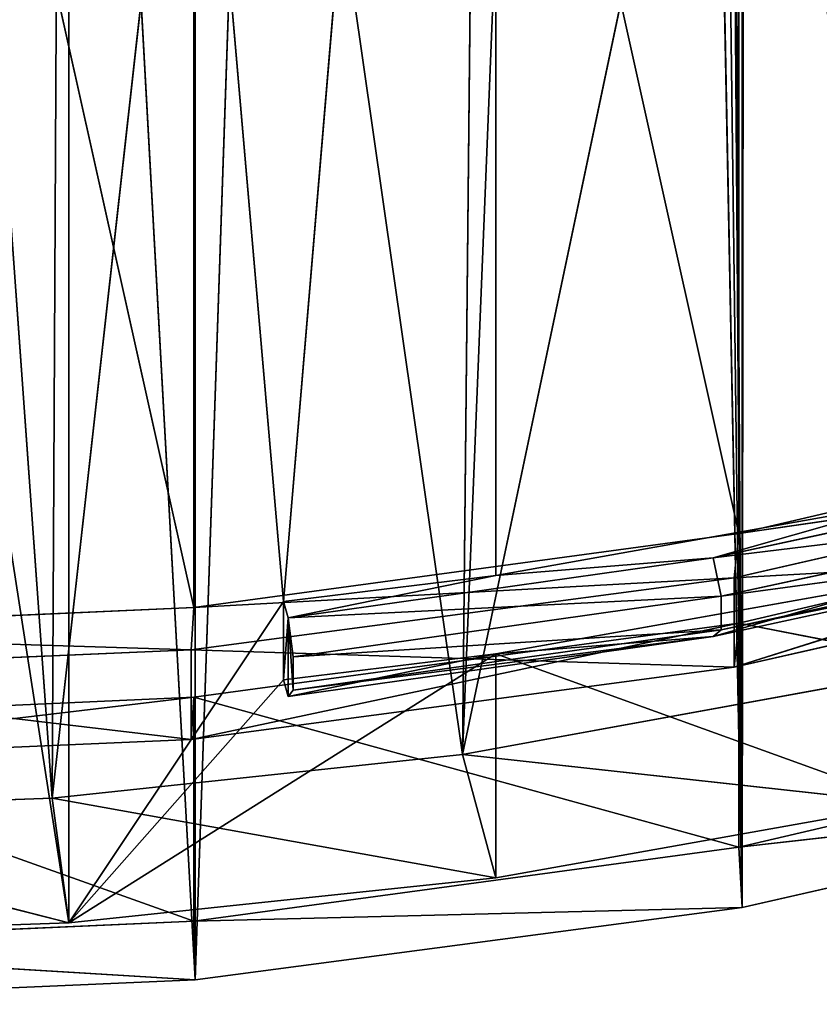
# Model space of a CAD drawing. Extents: x 0 to 71, y 0 to 117.
# Tile 19 of 256: x 38.29 to 44.02, y 0 to 7.06. Entities that reach past the tile are written whole.
import ezdxf

# ---------------------------------------------------------------- set-up
doc = ezdxf.new("R2010")
doc.units = 0
doc.header["$LTSCALE"] = 25.4
doc.layers.get('0').update_dxf_attribs({"color": 13, "linetype": 'CONTINUOUS'})

# ---------------------------------------------------------------- blocks, each defined once
blk = doc.blocks.new('MONO-LONG-I-S-GOLD-7670-76')
at = {"color": 250}
for p, q in [((116.9193, 46.3101, 27.2253), (32.7025, 108.7954, 27.148)), ((116.9193, 46.3101, 27.2253), (32.7025, 108.7954, 27.148)), ((116.9193, 46.3101, 27.2253), (32.7562, 108.7847, 27.2253)), ((116.9193, 46.3101, 27.2253), (32.7562, 108.7847, 27.2253)), ((117.4396, 47.011, 31.144), (44.9467, 101.1877, 35.148)), ((117.4396, 47.011, 31.144), (44.9467, 101.1877, 35.148)), ((116.9193, 46.3101, 27.2253), (43.5224, 100.9467, 27.648)), ((116.9193, 46.3101, 27.2253), (43.5224, 100.9467, 27.648)), ((44.772, 100.9524, 31.144), (117.4396, 47.011, 31.144)), ((44.772, 100.9524, 31.144), (117.4396, 47.011, 31.144)), ((116.9193, 46.3101, 27.2253), (43.7363, 100.7999, 27.6822)), ((116.9193, 46.3101, 27.2253), (43.7363, 100.7999, 27.6822)), ((43.9463, 100.6788, 27.782), (116.9193, 46.3101, 27.2253)), ((43.9463, 100.6788, 27.782), (116.9193, 46.3101, 27.2253)), ((44.4823, 100.562, 28.648), (116.9193, 46.3101, 27.2253)), ((44.4823, 100.562, 28.648), (116.9193, 46.3101, 27.2253)), ((44.4823, 100.562, 28.648), (117.4396, 47.011, 31.144)), ((44.4823, 100.562, 28.648), (117.4396, 47.011, 31.144)), ((44.2992, 100.5402, 28.148), (116.9193, 46.3101, 27.2253)), ((44.2992, 100.5402, 28.148), (116.9193, 46.3101, 27.2253)), ((114.7703, 48.1128, 31.1537), (96.845, 61.7916, 35.148)), ((114.7703, 48.1128, 31.1537), (96.845, 61.7916, 35.148)), ((114.2391, 47.3971, 27.2486), (96.6666, 61.5513, 31.1537)), ((114.2391, 47.3971, 27.2486), (96.6666, 61.5513, 31.1537)), ((114.7703, 48.1128, 31.1537), (96.6666, 61.5513, 31.1537)), ((114.7703, 48.1128, 31.1537), (96.6666, 61.5513, 31.1537)), ((114.2391, 47.3971, 27.2486), (96.1353, 60.8356, 27.2486)), ((114.2391, 47.3971, 27.2486), (96.1353, 60.8356, 27.2486)), ((115.0734, 48.521, 31.1731), (115.2468, 48.7546, 35.148)), ((115.0734, 48.521, 31.1731), (115.2468, 48.7546, 35.148)), ((115.2468, 48.7546, 35.148), (115.7157, 48.0442, 31.1731)), ((115.2468, 48.7546, 35.148), (115.7157, 48.0442, 31.1731)), ((114.5569, 47.8252, 27.2829), (115.0734, 48.521, 31.1731)), ((114.5569, 47.8252, 27.2829), (115.0734, 48.521, 31.1731)), ((115.0734, 48.521, 31.1731), (114.7703, 48.1128, 31.1537)), ((115.0734, 48.521, 31.1731), (114.7703, 48.1128, 31.1537)), ((115.0734, 48.521, 31.1731), (114.9488, 48.3531, 35.148)), ((115.0734, 48.521, 31.1731), (114.9488, 48.3531, 35.148)), ((115.0734, 48.521, 31.1731), (115.7157, 48.0442, 31.1731)), ((115.0734, 48.521, 31.1731), (115.7157, 48.0442, 31.1731)), ((115.0734, 48.521, 31.1731), (115.1992, 47.3484, 27.2829)), ((115.0734, 48.521, 31.1731), (115.1992, 47.3484, 27.2829)), ((114.7703, 48.1128, 31.1537), (114.9488, 48.3531, 35.148)), ((114.7703, 48.1128, 31.1537), (114.9488, 48.3531, 35.148)), ((115.8891, 48.2778, 35.148), (115.4127, 47.636, 31.1537)), ((115.8891, 48.2778, 35.148), (115.4127, 47.636, 31.1537)), ((115.8891, 48.2778, 35.148), (115.7157, 48.0442, 31.1731)), ((115.8891, 48.2778, 35.148), (115.7157, 48.0442, 31.1731)), ((114.2391, 47.3971, 27.2486), (114.7703, 48.1128, 31.1537)), ((114.2391, 47.3971, 27.2486), (114.7703, 48.1128, 31.1537)), ((114.5569, 47.8252, 27.2829), (114.7703, 48.1128, 31.1537)), ((114.5569, 47.8252, 27.2829), (114.7703, 48.1128, 31.1537)), ((115.7157, 48.0442, 31.1731), (114.8815, 46.9203, 27.2486)), ((115.7157, 48.0442, 31.1731), (114.8815, 46.9203, 27.2486)), ((115.7157, 48.0442, 31.1731), (115.1992, 47.3484, 27.2829)), ((115.7157, 48.0442, 31.1731), (115.1992, 47.3484, 27.2829)), ((115.7157, 48.0442, 31.1731), (115.4127, 47.636, 31.1537)), ((115.7157, 48.0442, 31.1731), (115.4127, 47.636, 31.1537)), ((115.5911, 47.8763, 35.148), (115.4127, 47.636, 31.1537)), ((115.5911, 47.8763, 35.148), (115.4127, 47.636, 31.1537)), ((117.0186, 46.4439, 31.1537), (115.5911, 47.8763, 35.148)), ((117.0186, 46.4439, 31.1537), (115.5911, 47.8763, 35.148)), ((113.7083, 46.682, 23.5603), (114.5569, 47.8252, 27.2829)), ((113.7083, 46.682, 23.5603), (114.5569, 47.8252, 27.2829)), ((114.5569, 47.8252, 27.2829), (114.2391, 47.3971, 27.2486)), ((114.5569, 47.8252, 27.2829), (114.2391, 47.3971, 27.2486)), ((114.5569, 47.8252, 27.2829), (114.3506, 46.2051, 23.5603)), ((114.5569, 47.8252, 27.2829), (114.3506, 46.2051, 23.5603)), ((114.5569, 47.8252, 27.2829), (115.1992, 47.3484, 27.2829)), ((114.5569, 47.8252, 27.2829), (115.1992, 47.3484, 27.2829)), ((115.4127, 47.636, 31.1537), (114.8815, 46.9203, 27.2486)), ((115.4127, 47.636, 31.1537), (114.8815, 46.9203, 27.2486)), ((116.4874, 45.7282, 27.2486), (115.4127, 47.636, 31.1537)), ((116.4874, 45.7282, 27.2486), (115.4127, 47.636, 31.1537)), ((117.0186, 46.4439, 31.1537), (115.4127, 47.636, 31.1537)), ((117.0186, 46.4439, 31.1537), (115.4127, 47.636, 31.1537)), ((113.3669, 46.2221, 23.5199), (114.2391, 47.3971, 27.2486)), ((113.3669, 46.2221, 23.5199), (114.2391, 47.3971, 27.2486)), ((113.7083, 46.682, 23.5603), (114.2391, 47.3971, 27.2486)), ((113.7083, 46.682, 23.5603), (114.2391, 47.3971, 27.2486)), ((115.1992, 47.3484, 27.2829), (114.0092, 45.7452, 23.5199)), ((115.1992, 47.3484, 27.2829), (114.0092, 45.7452, 23.5199)), ((115.1992, 47.3484, 27.2829), (114.3506, 46.2051, 23.5603)), ((115.1992, 47.3484, 27.2829), (114.3506, 46.2051, 23.5603)), ((115.1992, 47.3484, 27.2829), (114.8815, 46.9203, 27.2486)), ((115.1992, 47.3484, 27.2829), (114.8815, 46.9203, 27.2486)), ((117.4396, 47.011, 31.144), (117.6143, 47.2463, 35.148)), ((117.4396, 47.011, 31.144), (117.6143, 47.2463, 35.148)), ((116.9193, 46.3101, 27.2253), (117.4396, 47.011, 31.144)), ((116.9193, 46.3101, 27.2253), (117.4396, 47.011, 31.144)), ((117.4396, 47.011, 31.144), (117.0186, 46.4439, 31.1537)), ((117.4396, 47.011, 31.144), (117.0186, 46.4439, 31.1537)), ((117.4396, 47.011, 31.144), (117.197, 46.6842, 35.148)), ((117.4396, 47.011, 31.144), (117.197, 46.6842, 35.148)), ((114.8815, 46.9203, 27.2486), (114.0092, 45.7452, 23.5199)), ((114.8815, 46.9203, 27.2486), (114.0092, 45.7452, 23.5199)), ((115.6151, 44.5532, 23.5199), (114.8815, 46.9203, 27.2486)), ((115.6151, 44.5532, 23.5199), (114.8815, 46.9203, 27.2486)), ((116.4874, 45.7282, 27.2486), (114.8815, 46.9203, 27.2486)), ((116.4874, 45.7282, 27.2486), (114.8815, 46.9203, 27.2486)), ((117.0186, 46.4439, 31.1537), (117.197, 46.6842, 35.148)), ((117.0186, 46.4439, 31.1537), (117.197, 46.6842, 35.148)), ((116.4874, 45.7282, 27.2486), (117.0186, 46.4439, 31.1537)), ((116.4874, 45.7282, 27.2486), (117.0186, 46.4439, 31.1537)), ((116.9193, 46.3101, 27.2253), (117.0186, 46.4439, 31.1537)), ((116.9193, 46.3101, 27.2253), (117.0186, 46.4439, 31.1537)), ((116.0645, 45.1585, 23.4754), (116.9193, 46.3101, 27.2253)), ((116.0645, 45.1585, 23.4754), (116.9193, 46.3101, 27.2253)), ((116.9193, 46.3101, 27.2253), (116.4874, 45.7282, 27.2486)), ((116.9193, 46.3101, 27.2253), (116.4874, 45.7282, 27.2486)), ((115.6151, 44.5532, 23.5199), (116.4874, 45.7282, 27.2486)), ((115.6151, 44.5532, 23.5199), (116.4874, 45.7282, 27.2486)), ((116.0645, 45.1585, 23.4754), (116.4874, 45.7282, 27.2486)), ((116.0645, 45.1585, 23.4754), (116.4874, 45.7282, 27.2486))]:
    blk.add_line(p, q, dxfattribs=at)
at = {"color": 58}
for p, q in [((117.0298, 46.459, 32.0483), (97.0635, 61.5049, 35.148)), ((117.0298, 46.459, 32.0483), (97.0635, 61.5049, 35.148)), ((117.0298, 46.459, 32.0483), (96.9559, 61.3599, 32.0483)), ((117.0298, 46.459, 32.0483), (96.9559, 61.3599, 32.0483)), ((114.7277, 47.8875, 30.5116), (96.9559, 61.3599, 32.0483)), ((114.7277, 47.8875, 30.5116), (96.9559, 61.3599, 32.0483)), ((114.7277, 47.8875, 30.5116), (96.6346, 60.927, 28.9906)), ((114.7277, 47.8875, 30.5116), (96.6346, 60.927, 28.9906)), ((114.5405, 47.6353, 28.9906), (96.6346, 60.927, 28.9906)), ((114.5405, 47.6353, 28.9906), (96.6346, 60.927, 28.9906)), ((104.5981, 54.5461, 32.998), (116.138, 45.2575, 32.1675)), ((104.5981, 54.5461, 32.998), (116.138, 45.2575, 32.1675)), ((104.5443, 54.4736, 32.1092), (116.138, 45.2575, 32.1675)), ((104.5443, 54.4736, 32.1092), (116.138, 45.2575, 32.1675)), ((116.138, 45.2575, 32.1675), (104.4373, 54.3295, 30.8632)), ((104.4373, 54.3295, 30.8632), (115.8232, 44.8334, 29.2289)), ((104.4373, 54.3295, 30.8632), (115.8232, 44.8334, 29.2289)), ((116.138, 45.2575, 32.1675), (104.4373, 54.3295, 30.8632)), ((104.2233, 54.0412, 29.113), (115.8232, 44.8334, 29.2289)), ((104.2233, 54.0412, 29.113), (115.8232, 44.8334, 29.2289)), ((115.8232, 44.8334, 29.2289), (104.1706, 53.9703, 28.7583)), ((115.8232, 44.8334, 29.2289), (104.1706, 53.9703, 28.7583)), ((115.8232, 44.8334, 29.2289), (103.7999, 53.4709, 26.6983)), ((115.8232, 44.8334, 29.2289), (103.7999, 53.4709, 26.6983)), ((115.1231, 48.0846, 30.4421), (114.6899, 47.5011, 27.3756)), ((115.1231, 48.0846, 30.4421), (114.6899, 47.5011, 27.3756)), ((114.8451, 48.0457, 30.4769), (115.1231, 48.0846, 30.4421)), ((114.8451, 48.0457, 30.4769), (115.1231, 48.0846, 30.4421)), ((115.1231, 48.0846, 30.4421), (114.9308, 47.3223, 27.3756)), ((115.1231, 48.0846, 30.4421), (114.9308, 47.3223, 27.3756)), ((115.1231, 48.0846, 30.4421), (115.364, 47.9058, 30.4421)), ((115.1231, 48.0846, 30.4421), (115.364, 47.9058, 30.4421)), ((114.8451, 48.0457, 30.4769), (114.4151, 47.4664, 27.433)), ((114.8451, 48.0457, 30.4769), (114.4151, 47.4664, 27.433)), ((114.8451, 48.0457, 30.4769), (114.5405, 47.6353, 28.9906)), ((114.8451, 48.0457, 30.4769), (114.5405, 47.6353, 28.9906)), ((114.6899, 47.5011, 27.3756), (114.8451, 48.0457, 30.4769)), ((114.6899, 47.5011, 27.3756), (114.8451, 48.0457, 30.4769)), ((114.7277, 47.8875, 30.5116), (114.8451, 48.0457, 30.4769)), ((114.7277, 47.8875, 30.5116), (114.8451, 48.0457, 30.4769)), ((115.2897, 47.4703, 30.5116), (114.8451, 48.0457, 30.4769)), ((115.4071, 47.6285, 30.4769), (114.8451, 48.0457, 30.4769)), ((115.2897, 47.4703, 30.5116), (114.8451, 48.0457, 30.4769)), ((115.4071, 47.6285, 30.4769), (114.8451, 48.0457, 30.4769)), ((115.364, 47.9058, 30.4421), (114.8451, 48.0457, 30.4769)), ((115.364, 47.9058, 30.4421), (114.8451, 48.0457, 30.4769)), ((114.7277, 47.8875, 30.5116), (114.5405, 47.6353, 28.9906)), ((114.7277, 47.8875, 30.5116), (114.5405, 47.6353, 28.9906)), ((115.2897, 47.4703, 30.5116), (114.7277, 47.8875, 30.5116)), ((114.7277, 47.8875, 30.5116), (117.0298, 46.459, 32.0483)), ((114.7277, 47.8875, 30.5116), (117.0298, 46.459, 32.0483)), ((115.2897, 47.4703, 30.5116), (114.7277, 47.8875, 30.5116)), ((115.364, 47.9058, 30.4421), (114.9308, 47.3223, 27.3756)), ((115.364, 47.9058, 30.4421), (114.9308, 47.3223, 27.3756)), ((115.364, 47.9058, 30.4421), (114.9772, 47.0492, 27.433)), ((115.364, 47.9058, 30.4421), (114.9772, 47.0492, 27.433)), ((115.364, 47.9058, 30.4421), (115.4071, 47.6285, 30.4769)), ((115.364, 47.9058, 30.4421), (115.4071, 47.6285, 30.4769)), ((114.5405, 47.6353, 28.9906), (114.0097, 46.9203, 26.0161)), ((114.5405, 47.6353, 28.9906), (114.0097, 46.9203, 26.0161)), ((114.4151, 47.4664, 27.433), (114.5405, 47.6353, 28.9906)), ((114.4151, 47.4664, 27.433), (114.5405, 47.6353, 28.9906)), ((115.4071, 47.6285, 30.4769), (114.9772, 47.0492, 27.433)), ((115.4071, 47.6285, 30.4769), (114.9772, 47.0492, 27.433)), ((115.4071, 47.6285, 30.4769), (115.1025, 47.2181, 28.9906)), ((115.4071, 47.6285, 30.4769), (115.1025, 47.2181, 28.9906)), ((115.4071, 47.6285, 30.4769), (115.2897, 47.4703, 30.5116)), ((115.4071, 47.6285, 30.4769), (115.2897, 47.4703, 30.5116)), ((114.6899, 47.5011, 27.3756), (114.0474, 46.6356, 24.4142)), ((114.6899, 47.5011, 27.3756), (114.0474, 46.6356, 24.4142)), ((114.6899, 47.5011, 27.3756), (114.2883, 46.4568, 24.4142)), ((114.6899, 47.5011, 27.3756), (114.2883, 46.4568, 24.4142)), ((114.6899, 47.5011, 27.3756), (114.4151, 47.4664, 27.433)), ((114.6899, 47.5011, 27.3756), (114.4151, 47.4664, 27.433)), ((114.6899, 47.5011, 27.3756), (114.9308, 47.3223, 27.3756)), ((114.6899, 47.5011, 27.3756), (114.9308, 47.3223, 27.3756)), ((114.4151, 47.4664, 27.433), (113.7774, 46.6073, 24.4935)), ((114.4151, 47.4664, 27.433), (113.7774, 46.6073, 24.4935)), ((114.4151, 47.4664, 27.433), (114.0097, 46.9203, 26.0161)), ((114.4151, 47.4664, 27.433), (114.0097, 46.9203, 26.0161)), ((114.0474, 46.6356, 24.4142), (114.4151, 47.4664, 27.433)), ((114.0474, 46.6356, 24.4142), (114.4151, 47.4664, 27.433)), ((115.1025, 47.2181, 28.9906), (115.2897, 47.4703, 30.5116)), ((115.1025, 47.2181, 28.9906), (115.2897, 47.4703, 30.5116)), ((115.2897, 47.4703, 30.5116), (117.0298, 46.459, 32.0483)), ((115.2897, 47.4703, 30.5116), (117.0298, 46.459, 32.0483)), ((114.9308, 47.3223, 27.3756), (114.2883, 46.4568, 24.4142)), ((114.9308, 47.3223, 27.3756), (114.2883, 46.4568, 24.4142)), ((114.9308, 47.3223, 27.3756), (114.3395, 46.1901, 24.4935)), ((114.9308, 47.3223, 27.3756), (114.3395, 46.1901, 24.4935)), ((114.9308, 47.3223, 27.3756), (114.9772, 47.0492, 27.433)), ((114.9308, 47.3223, 27.3756), (114.9772, 47.0492, 27.433)), ((114.5718, 46.5031, 26.0161), (115.1025, 47.2181, 28.9906)), ((114.5718, 46.5031, 26.0161), (115.1025, 47.2181, 28.9906)), ((114.9772, 47.0492, 27.433), (115.1025, 47.2181, 28.9906)), ((114.9772, 47.0492, 27.433), (115.1025, 47.2181, 28.9906)), ((117.0298, 46.459, 32.0483), (115.1025, 47.2181, 28.9906)), ((116.7085, 46.0261, 28.9906), (115.1025, 47.2181, 28.9906)), ((117.0298, 46.459, 32.0483), (115.1025, 47.2181, 28.9906)), ((116.7085, 46.0261, 28.9906), (115.1025, 47.2181, 28.9906)), ((116.1777, 45.311, 26.0161), (115.1025, 47.2181, 28.9906)), ((116.1777, 45.311, 26.0161), (115.1025, 47.2181, 28.9906)), ((114.9772, 47.0492, 27.433), (114.3395, 46.1901, 24.4935)), ((114.9772, 47.0492, 27.433), (114.3395, 46.1901, 24.4935)), ((114.9772, 47.0492, 27.433), (114.5718, 46.5031, 26.0161)), ((114.9772, 47.0492, 27.433), (114.5718, 46.5031, 26.0161)), ((117.1374, 46.6039, 35.148), (117.0298, 46.459, 32.0483)), ((117.1374, 46.6039, 35.148), (117.0298, 46.459, 32.0483)), ((117.0298, 46.459, 32.0483), (116.138, 45.2575, 32.1675)), ((117.0298, 46.459, 32.0483), (116.138, 45.2575, 32.1675)), ((117.0298, 46.459, 32.0483), (116.2434, 45.3995, 35.148)), ((117.0298, 46.459, 32.0483), (116.2434, 45.3995, 35.148)), ((117.0298, 46.459, 32.0483), (116.7085, 46.0261, 28.9906)), ((117.0298, 46.459, 32.0483), (116.7085, 46.0261, 28.9906)), ((116.7085, 46.0261, 28.9906), (115.8232, 44.8334, 29.2289)), ((116.7085, 46.0261, 28.9906), (115.8232, 44.8334, 29.2289)), ((116.7085, 46.0261, 28.9906), (116.138, 45.2575, 32.1675)), ((116.7085, 46.0261, 28.9906), (116.138, 45.2575, 32.1675)), ((116.7085, 46.0261, 28.9906), (116.1777, 45.311, 26.0161)), ((116.7085, 46.0261, 28.9906), (116.1777, 45.311, 26.0161)), ((116.2434, 45.3995, 35.148), (116.138, 45.2575, 32.1675)), ((116.2434, 45.3995, 35.148), (116.138, 45.2575, 32.1675)), ((116.1777, 45.311, 26.0161), (115.8232, 44.8334, 29.2289)), ((116.1777, 45.311, 26.0161), (115.8232, 44.8334, 29.2289)), ((116.138, 45.2575, 32.1675), (115.8232, 44.8334, 29.2289)), ((116.138, 45.2575, 32.1675), (115.8232, 44.8334, 29.2289)), ((115.8232, 44.8334, 29.2289), (115.3034, 44.1332, 26.3733)), ((115.8232, 44.8334, 29.2289), (115.3034, 44.1332, 26.3733))]:
    blk.add_line(p, q, dxfattribs=at)
at = {"color": 250}
mesh = blk.add_polyface(dxfattribs=at)
corners = [(32.7025, 108.7954, 27.148), (116.0645, 45.1585, 23.4754), (32.5012, 108.749, 26.648)]
mesh.append_faces([[corners[k] for k in face] for face in [(0, 1, 2)]], dxfattribs={"color": 250})
mesh = blk.add_polyface(dxfattribs=at)
corners = [(116.9193, 46.3101, 27.2253), (32.7025, 108.7954, 27.148), (32.7562, 108.7847, 27.2253)]
mesh.append_faces([[corners[k] for k in face] for face in [(0, 1, 2)]], dxfattribs={"color": 250})
mesh = blk.add_polyface(dxfattribs=at)
corners = [(116.9193, 46.3101, 27.2253), (116.0645, 45.1585, 23.4754), (32.7025, 108.7954, 27.148)]
mesh.append_faces([[corners[k] for k in face] for face in [(0, 1, 2)]], dxfattribs={"color": 250})
mesh = blk.add_polyface(dxfattribs=at)
corners = [(43.5224, 100.9467, 27.648), (116.9193, 46.3101, 27.2253), (32.7562, 108.7847, 27.2253)]
mesh.append_faces([[corners[k] for k in face] for face in [(0, 1, 2)]], dxfattribs={"color": 250})
mesh = blk.add_polyface(dxfattribs=at)
corners = [(44.9467, 101.1877, 35.148), (117.4396, 47.011, 31.144), (44.772, 100.9524, 31.144)]
mesh.append_faces([[corners[k] for k in face] for face in [(0, 1, 2)]], dxfattribs={"color": 250})
mesh = blk.add_polyface(dxfattribs=at)
corners = [(44.9467, 101.1877, 35.148), (117.6143, 47.2463, 35.148), (117.4396, 47.011, 31.144)]
mesh.append_faces([[corners[k] for k in face] for face in [(0, 1, 2)]], dxfattribs={"color": 250})
mesh = blk.add_polyface(dxfattribs=at)
corners = [(43.7363, 100.7999, 27.6822), (116.9193, 46.3101, 27.2253), (43.5224, 100.9467, 27.648)]
mesh.append_faces([[corners[k] for k in face] for face in [(0, 1, 2)]], dxfattribs={"color": 250})
mesh = blk.add_polyface(dxfattribs=at)
corners = [(117.4396, 47.011, 31.144), (44.4823, 100.562, 28.648), (44.772, 100.9524, 31.144)]
mesh.append_faces([[corners[k] for k in face] for face in [(0, 1, 2)]], dxfattribs={"color": 250})
mesh = blk.add_polyface(dxfattribs=at)
corners = [(43.9463, 100.6788, 27.782), (116.9193, 46.3101, 27.2253), (43.7363, 100.7999, 27.6822)]
mesh.append_faces([[corners[k] for k in face] for face in [(0, 1, 2)]], dxfattribs={"color": 250})
mesh = blk.add_polyface(dxfattribs=at)
corners = [(44.2992, 100.5402, 28.148), (116.9193, 46.3101, 27.2253), (43.9463, 100.6788, 27.782)]
mesh.append_faces([[corners[k] for k in face] for face in [(0, 1, 2)]], dxfattribs={"color": 250})
mesh = blk.add_polyface(dxfattribs=at)
corners = [(44.4823, 100.562, 28.648), (116.9193, 46.3101, 27.2253), (44.2992, 100.5402, 28.148)]
mesh.append_faces([[corners[k] for k in face] for face in [(0, 1, 2)]], dxfattribs={"color": 250})
mesh = blk.add_polyface(dxfattribs=at)
corners = [(117.4396, 47.011, 31.144), (116.9193, 46.3101, 27.2253), (44.4823, 100.562, 28.648)]
mesh.append_faces([[corners[k] for k in face] for face in [(0, 1, 2)]], dxfattribs={"color": 250})
mesh = blk.add_polyface(dxfattribs=at)
corners = [(96.845, 61.7916, 35.148), (96.6666, 61.5513, 31.1537), (114.7703, 48.1128, 31.1537)]
mesh.append_faces([[corners[k] for k in face] for face in [(0, 1, 2)]], dxfattribs={"color": 250})
mesh = blk.add_polyface(dxfattribs=at)
corners = [(96.845, 61.7916, 35.148), (114.7703, 48.1128, 31.1537), (114.9488, 48.3531, 35.148)]
mesh.append_faces([[corners[k] for k in face] for face in [(0, 1, 2)]], dxfattribs={"color": 250})
mesh = blk.add_polyface(dxfattribs=at)
corners = [(96.6666, 61.5513, 31.1537), (96.1353, 60.8356, 27.2486), (114.2391, 47.3971, 27.2486)]
mesh.append_faces([[corners[k] for k in face] for face in [(0, 1, 2)]], dxfattribs={"color": 250})
mesh = blk.add_polyface(dxfattribs=at)
corners = [(96.6666, 61.5513, 31.1537), (114.2391, 47.3971, 27.2486), (114.7703, 48.1128, 31.1537)]
mesh.append_faces([[corners[k] for k in face] for face in [(0, 1, 2)]], dxfattribs={"color": 250})
at = {"color": 58}
mesh = blk.add_polyface(dxfattribs=at)
corners = [(97.0635, 61.5049, 35.148), (117.0298, 46.459, 32.0483), (96.9559, 61.3599, 32.0483)]
mesh.append_faces([[corners[k] for k in face] for face in [(0, 1, 2)]], dxfattribs={"color": 58})
mesh = blk.add_polyface(dxfattribs=at)
corners = [(117.1374, 46.6039, 35.148), (117.0298, 46.459, 32.0483), (97.0635, 61.5049, 35.148)]
mesh.append_faces([[corners[k] for k in face] for face in [(0, 1, 2)]], dxfattribs={"color": 58})
mesh = blk.add_polyface(dxfattribs=at)
corners = [(96.9559, 61.3599, 32.0483), (114.7277, 47.8875, 30.5116), (96.6346, 60.927, 28.9906)]
mesh.append_faces([[corners[k] for k in face] for face in [(0, 1, 2)]], dxfattribs={"color": 58})
mesh = blk.add_polyface(dxfattribs=at)
corners = [(117.0298, 46.459, 32.0483), (114.7277, 47.8875, 30.5116), (96.9559, 61.3599, 32.0483)]
mesh.append_faces([[corners[k] for k in face] for face in [(0, 1, 2)]], dxfattribs={"color": 58})
mesh = blk.add_polyface(dxfattribs=at)
corners = [(96.6346, 60.927, 28.9906), (114.0097, 46.9203, 26.0161), (96.1038, 60.212, 26.0161)]
mesh.append_faces([[corners[k] for k in face] for face in [(0, 1, 2)]], dxfattribs={"color": 58})
mesh = blk.add_polyface(dxfattribs=at)
corners = [(114.7277, 47.8875, 30.5116), (114.5405, 47.6353, 28.9906), (96.6346, 60.927, 28.9906)]
mesh.append_faces([[corners[k] for k in face] for face in [(0, 1, 2)]], dxfattribs={"color": 58})
mesh = blk.add_polyface(dxfattribs=at)
corners = [(114.5405, 47.6353, 28.9906), (114.0097, 46.9203, 26.0161), (96.6346, 60.927, 28.9906)]
mesh.append_faces([[corners[k] for k in face] for face in [(0, 1, 2)]], dxfattribs={"color": 58})
at = {"color": 250}
mesh = blk.add_polyface(dxfattribs=at)
corners = [(96.1353, 60.8356, 27.2486), (95.2631, 59.6606, 23.5199), (113.3669, 46.2221, 23.5199)]
mesh.append_faces([[corners[k] for k in face] for face in [(0, 1, 2)]], dxfattribs={"color": 250})
mesh = blk.add_polyface(dxfattribs=at)
corners = [(96.1353, 60.8356, 27.2486), (113.3669, 46.2221, 23.5199), (114.2391, 47.3971, 27.2486)]
mesh.append_faces([[corners[k] for k in face] for face in [(0, 1, 2)]], dxfattribs={"color": 250})
at = {"color": 58}
mesh = blk.add_polyface(dxfattribs=at)
corners = [(104.5981, 54.5461, 32.998), (104.5443, 54.4736, 32.1092), (116.138, 45.2575, 32.1675)]
mesh.append_faces([[corners[k] for k in face] for face in [(0, 1, 2)]], dxfattribs={"color": 58})
mesh = blk.add_polyface(dxfattribs=at)
corners = [(116.2434, 45.3995, 35.148), (104.5981, 54.5461, 32.998), (116.138, 45.2575, 32.1675)]
mesh.append_faces([[corners[k] for k in face] for face in [(0, 1, 2)]], dxfattribs={"color": 58})
mesh = blk.add_polyface(dxfattribs=at)
corners = [(116.138, 45.2575, 32.1675), (104.5443, 54.4736, 32.1092), (104.4373, 54.3295, 30.8632)]
mesh.append_faces([[corners[k] for k in face] for face in [(0, 1, 2)]], dxfattribs={"color": 58})
mesh = blk.add_polyface(dxfattribs=at)
corners = [(104.4373, 54.3295, 30.8632), (104.2233, 54.0412, 29.113), (115.8232, 44.8334, 29.2289)]
mesh.append_faces([[corners[k] for k in face] for face in [(0, 1, 2)]], dxfattribs={"color": 58})
mesh = blk.add_polyface(dxfattribs=at)
corners = [(116.138, 45.2575, 32.1675), (104.4373, 54.3295, 30.8632), (115.8232, 44.8334, 29.2289)]
mesh.append_faces([[corners[k] for k in face] for face in [(0, 1, 2)]], dxfattribs={"color": 58})
mesh = blk.add_polyface(dxfattribs=at)
corners = [(115.8232, 44.8334, 29.2289), (104.2233, 54.0412, 29.113), (104.1706, 53.9703, 28.7583)]
mesh.append_faces([[corners[k] for k in face] for face in [(0, 1, 2)]], dxfattribs={"color": 58})
mesh = blk.add_polyface(dxfattribs=at)
corners = [(115.8232, 44.8334, 29.2289), (104.1706, 53.9703, 28.7583), (103.7999, 53.4709, 26.6983)]
mesh.append_faces([[corners[k] for k in face] for face in [(0, 1, 2)]], dxfattribs={"color": 58})
mesh = blk.add_polyface(dxfattribs=at)
corners = [(103.7999, 53.4709, 26.6983), (103.6934, 53.3273, 26.2015), (115.3034, 44.1332, 26.3733)]
mesh.append_faces([[corners[k] for k in face] for face in [(0, 1, 2)]], dxfattribs={"color": 58})
mesh = blk.add_polyface(dxfattribs=at)
corners = [(115.8232, 44.8334, 29.2289), (103.7999, 53.4709, 26.6983), (115.3034, 44.1332, 26.3733)]
mesh.append_faces([[corners[k] for k in face] for face in [(0, 1, 2)]], dxfattribs={"color": 58})
at = {"color": 250}
mesh = blk.add_polyface(dxfattribs=at)
corners = [(115.2468, 48.7546, 35.148), (114.9488, 48.3531, 35.148), (115.0734, 48.521, 31.1731)]
mesh.append_faces([[corners[k] for k in face] for face in [(0, 1, 2)]], dxfattribs={"color": 250})
mesh = blk.add_polyface(dxfattribs=at)
corners = [(115.2468, 48.7546, 35.148), (115.0734, 48.521, 31.1731), (115.7157, 48.0442, 31.1731)]
mesh.append_faces([[corners[k] for k in face] for face in [(0, 1, 2)]], dxfattribs={"color": 250})
mesh = blk.add_polyface(dxfattribs=at)
corners = [(115.2468, 48.7546, 35.148), (115.7157, 48.0442, 31.1731), (115.8891, 48.2778, 35.148)]
mesh.append_faces([[corners[k] for k in face] for face in [(0, 1, 2)]], dxfattribs={"color": 250})
mesh = blk.add_polyface(dxfattribs=at)
corners = [(115.0734, 48.521, 31.1731), (114.7703, 48.1128, 31.1537), (114.5569, 47.8252, 27.2829)]
mesh.append_faces([[corners[k] for k in face] for face in [(0, 1, 2)]], dxfattribs={"color": 250})
mesh = blk.add_polyface(dxfattribs=at)
corners = [(115.0734, 48.521, 31.1731), (114.5569, 47.8252, 27.2829), (115.1992, 47.3484, 27.2829)]
mesh.append_faces([[corners[k] for k in face] for face in [(0, 1, 2)]], dxfattribs={"color": 250})
mesh = blk.add_polyface(dxfattribs=at)
corners = [(115.0734, 48.521, 31.1731), (114.9488, 48.3531, 35.148), (114.7703, 48.1128, 31.1537)]
mesh.append_faces([[corners[k] for k in face] for face in [(0, 1, 2)]], dxfattribs={"color": 250})
mesh = blk.add_polyface(dxfattribs=at)
corners = [(115.0734, 48.521, 31.1731), (115.1992, 47.3484, 27.2829), (115.7157, 48.0442, 31.1731)]
mesh.append_faces([[corners[k] for k in face] for face in [(0, 1, 2)]], dxfattribs={"color": 250})
mesh = blk.add_polyface(dxfattribs=at)
corners = [(115.8891, 48.2778, 35.148), (115.4127, 47.636, 31.1537), (115.5911, 47.8763, 35.148)]
mesh.append_faces([[corners[k] for k in face] for face in [(0, 1, 2)]], dxfattribs={"color": 250})
mesh = blk.add_polyface(dxfattribs=at)
corners = [(115.8891, 48.2778, 35.148), (115.7157, 48.0442, 31.1731), (115.4127, 47.636, 31.1537)]
mesh.append_faces([[corners[k] for k in face] for face in [(0, 1, 2)]], dxfattribs={"color": 250})
mesh = blk.add_polyface(dxfattribs=at)
corners = [(114.7703, 48.1128, 31.1537), (114.2391, 47.3971, 27.2486), (114.5569, 47.8252, 27.2829)]
mesh.append_faces([[corners[k] for k in face] for face in [(0, 1, 2)]], dxfattribs={"color": 250})
at = {"color": 58}
mesh = blk.add_polyface(dxfattribs=at)
corners = [(114.8451, 48.0457, 30.4769), (115.1231, 48.0846, 30.4421), (114.6899, 47.5011, 27.3756)]
mesh.append_faces([[corners[k] for k in face] for face in [(0, 1, 2)]], dxfattribs={"color": 58})
mesh = blk.add_polyface(dxfattribs=at)
corners = [(115.1231, 48.0846, 30.4421), (114.9308, 47.3223, 27.3756), (114.6899, 47.5011, 27.3756)]
mesh.append_faces([[corners[k] for k in face] for face in [(0, 1, 2)]], dxfattribs={"color": 58})
mesh = blk.add_polyface(dxfattribs=at)
corners = [(115.364, 47.9058, 30.4421), (115.1231, 48.0846, 30.4421), (114.8451, 48.0457, 30.4769)]
mesh.append_faces([[corners[k] for k in face] for face in [(0, 1, 2)]], dxfattribs={"color": 58})
mesh = blk.add_polyface(dxfattribs=at)
corners = [(115.364, 47.9058, 30.4421), (114.9308, 47.3223, 27.3756), (115.1231, 48.0846, 30.4421)]
mesh.append_faces([[corners[k] for k in face] for face in [(0, 1, 2)]], dxfattribs={"color": 58})
mesh = blk.add_polyface(dxfattribs=at)
corners = [(114.8451, 48.0457, 30.4769), (114.4151, 47.4664, 27.433), (114.5405, 47.6353, 28.9906)]
mesh.append_faces([[corners[k] for k in face] for face in [(0, 1, 2)]], dxfattribs={"color": 58})
mesh = blk.add_polyface(dxfattribs=at)
corners = [(114.8451, 48.0457, 30.4769), (114.6899, 47.5011, 27.3756), (114.4151, 47.4664, 27.433)]
mesh.append_faces([[corners[k] for k in face] for face in [(0, 1, 2)]], dxfattribs={"color": 58})
mesh = blk.add_polyface(dxfattribs=at)
corners = [(114.8451, 48.0457, 30.4769), (114.5405, 47.6353, 28.9906), (114.7277, 47.8875, 30.5116)]
mesh.append_faces([[corners[k] for k in face] for face in [(0, 1, 2)]], dxfattribs={"color": 58})
mesh = blk.add_polyface(dxfattribs=at)
corners = [(115.2897, 47.4703, 30.5116), (114.8451, 48.0457, 30.4769), (114.7277, 47.8875, 30.5116)]
mesh.append_faces([[corners[k] for k in face] for face in [(0, 1, 2)]], dxfattribs={"color": 58})
mesh = blk.add_polyface(dxfattribs=at)
corners = [(115.4071, 47.6285, 30.4769), (114.8451, 48.0457, 30.4769), (115.2897, 47.4703, 30.5116)]
mesh.append_faces([[corners[k] for k in face] for face in [(0, 1, 2)]], dxfattribs={"color": 58})
mesh = blk.add_polyface(dxfattribs=at)
corners = [(115.4071, 47.6285, 30.4769), (115.364, 47.9058, 30.4421), (114.8451, 48.0457, 30.4769)]
mesh.append_faces([[corners[k] for k in face] for face in [(0, 1, 2)]], dxfattribs={"color": 58})
at = {"color": 250}
mesh = blk.add_polyface(dxfattribs=at)
corners = [(115.7157, 48.0442, 31.1731), (114.8815, 46.9203, 27.2486), (115.4127, 47.636, 31.1537)]
mesh.append_faces([[corners[k] for k in face] for face in [(0, 1, 2)]], dxfattribs={"color": 250})
mesh = blk.add_polyface(dxfattribs=at)
corners = [(115.7157, 48.0442, 31.1731), (115.1992, 47.3484, 27.2829), (114.8815, 46.9203, 27.2486)]
mesh.append_faces([[corners[k] for k in face] for face in [(0, 1, 2)]], dxfattribs={"color": 250})
at = {"color": 58}
mesh = blk.add_polyface(dxfattribs=at)
corners = [(117.0298, 46.459, 32.0483), (115.2897, 47.4703, 30.5116), (114.7277, 47.8875, 30.5116)]
mesh.append_faces([[corners[k] for k in face] for face in [(0, 1, 2)]], dxfattribs={"color": 58})
mesh = blk.add_polyface(dxfattribs=at)
corners = [(115.364, 47.9058, 30.4421), (114.9772, 47.0492, 27.433), (114.9308, 47.3223, 27.3756)]
mesh.append_faces([[corners[k] for k in face] for face in [(0, 1, 2)]], dxfattribs={"color": 58})
mesh = blk.add_polyface(dxfattribs=at)
corners = [(115.364, 47.9058, 30.4421), (115.4071, 47.6285, 30.4769), (114.9772, 47.0492, 27.433)]
mesh.append_faces([[corners[k] for k in face] for face in [(0, 1, 2)]], dxfattribs={"color": 58})
at = {"color": 250}
mesh = blk.add_polyface(dxfattribs=at)
corners = [(115.5911, 47.8763, 35.148), (115.4127, 47.636, 31.1537), (117.0186, 46.4439, 31.1537)]
mesh.append_faces([[corners[k] for k in face] for face in [(0, 1, 2)]], dxfattribs={"color": 250})
mesh = blk.add_polyface(dxfattribs=at)
corners = [(115.5911, 47.8763, 35.148), (117.0186, 46.4439, 31.1537), (117.197, 46.6842, 35.148)]
mesh.append_faces([[corners[k] for k in face] for face in [(0, 1, 2)]], dxfattribs={"color": 250})
mesh = blk.add_polyface(dxfattribs=at)
corners = [(114.5569, 47.8252, 27.2829), (114.2391, 47.3971, 27.2486), (113.7083, 46.682, 23.5603)]
mesh.append_faces([[corners[k] for k in face] for face in [(0, 1, 2)]], dxfattribs={"color": 250})
mesh = blk.add_polyface(dxfattribs=at)
corners = [(114.5569, 47.8252, 27.2829), (113.7083, 46.682, 23.5603), (114.3506, 46.2051, 23.5603)]
mesh.append_faces([[corners[k] for k in face] for face in [(0, 1, 2)]], dxfattribs={"color": 250})
mesh = blk.add_polyface(dxfattribs=at)
corners = [(114.5569, 47.8252, 27.2829), (114.3506, 46.2051, 23.5603), (115.1992, 47.3484, 27.2829)]
mesh.append_faces([[corners[k] for k in face] for face in [(0, 1, 2)]], dxfattribs={"color": 250})
at = {"color": 58}
mesh = blk.add_polyface(dxfattribs=at)
corners = [(114.5405, 47.6353, 28.9906), (114.4151, 47.4664, 27.433), (114.0097, 46.9203, 26.0161)]
mesh.append_faces([[corners[k] for k in face] for face in [(0, 1, 2)]], dxfattribs={"color": 58})
at = {"color": 250}
mesh = blk.add_polyface(dxfattribs=at)
corners = [(115.4127, 47.636, 31.1537), (114.8815, 46.9203, 27.2486), (116.4874, 45.7282, 27.2486)]
mesh.append_faces([[corners[k] for k in face] for face in [(0, 1, 2)]], dxfattribs={"color": 250})
mesh = blk.add_polyface(dxfattribs=at)
corners = [(115.4127, 47.636, 31.1537), (116.4874, 45.7282, 27.2486), (117.0186, 46.4439, 31.1537)]
mesh.append_faces([[corners[k] for k in face] for face in [(0, 1, 2)]], dxfattribs={"color": 250})
at = {"color": 58}
mesh = blk.add_polyface(dxfattribs=at)
corners = [(115.4071, 47.6285, 30.4769), (115.1025, 47.2181, 28.9906), (114.9772, 47.0492, 27.433)]
mesh.append_faces([[corners[k] for k in face] for face in [(0, 1, 2)]], dxfattribs={"color": 58})
mesh = blk.add_polyface(dxfattribs=at)
corners = [(115.4071, 47.6285, 30.4769), (115.2897, 47.4703, 30.5116), (115.1025, 47.2181, 28.9906)]
mesh.append_faces([[corners[k] for k in face] for face in [(0, 1, 2)]], dxfattribs={"color": 58})
mesh = blk.add_polyface(dxfattribs=at)
corners = [(114.4151, 47.4664, 27.433), (114.6899, 47.5011, 27.3756), (114.0474, 46.6356, 24.4142)]
mesh.append_faces([[corners[k] for k in face] for face in [(0, 1, 2)]], dxfattribs={"color": 58})
mesh = blk.add_polyface(dxfattribs=at)
corners = [(114.6899, 47.5011, 27.3756), (114.2883, 46.4568, 24.4142), (114.0474, 46.6356, 24.4142)]
mesh.append_faces([[corners[k] for k in face] for face in [(0, 1, 2)]], dxfattribs={"color": 58})
mesh = blk.add_polyface(dxfattribs=at)
corners = [(114.9308, 47.3223, 27.3756), (114.2883, 46.4568, 24.4142), (114.6899, 47.5011, 27.3756)]
mesh.append_faces([[corners[k] for k in face] for face in [(0, 1, 2)]], dxfattribs={"color": 58})
mesh = blk.add_polyface(dxfattribs=at)
corners = [(114.4151, 47.4664, 27.433), (113.7774, 46.6073, 24.4935), (114.0097, 46.9203, 26.0161)]
mesh.append_faces([[corners[k] for k in face] for face in [(0, 1, 2)]], dxfattribs={"color": 58})
mesh = blk.add_polyface(dxfattribs=at)
corners = [(114.4151, 47.4664, 27.433), (114.0474, 46.6356, 24.4142), (113.7774, 46.6073, 24.4935)]
mesh.append_faces([[corners[k] for k in face] for face in [(0, 1, 2)]], dxfattribs={"color": 58})
mesh = blk.add_polyface(dxfattribs=at)
corners = [(117.0298, 46.459, 32.0483), (115.1025, 47.2181, 28.9906), (115.2897, 47.4703, 30.5116)]
mesh.append_faces([[corners[k] for k in face] for face in [(0, 1, 2)]], dxfattribs={"color": 58})
at = {"color": 250}
mesh = blk.add_polyface(dxfattribs=at)
corners = [(114.2391, 47.3971, 27.2486), (113.3669, 46.2221, 23.5199), (113.7083, 46.682, 23.5603)]
mesh.append_faces([[corners[k] for k in face] for face in [(0, 1, 2)]], dxfattribs={"color": 250})
mesh = blk.add_polyface(dxfattribs=at)
corners = [(115.1992, 47.3484, 27.2829), (114.0092, 45.7452, 23.5199), (114.8815, 46.9203, 27.2486)]
mesh.append_faces([[corners[k] for k in face] for face in [(0, 1, 2)]], dxfattribs={"color": 250})
mesh = blk.add_polyface(dxfattribs=at)
corners = [(115.1992, 47.3484, 27.2829), (114.3506, 46.2051, 23.5603), (114.0092, 45.7452, 23.5199)]
mesh.append_faces([[corners[k] for k in face] for face in [(0, 1, 2)]], dxfattribs={"color": 250})
at = {"color": 58}
mesh = blk.add_polyface(dxfattribs=at)
corners = [(114.9308, 47.3223, 27.3756), (114.3395, 46.1901, 24.4935), (114.2883, 46.4568, 24.4142)]
mesh.append_faces([[corners[k] for k in face] for face in [(0, 1, 2)]], dxfattribs={"color": 58})
mesh = blk.add_polyface(dxfattribs=at)
corners = [(114.9308, 47.3223, 27.3756), (114.9772, 47.0492, 27.433), (114.3395, 46.1901, 24.4935)]
mesh.append_faces([[corners[k] for k in face] for face in [(0, 1, 2)]], dxfattribs={"color": 58})
mesh = blk.add_polyface(dxfattribs=at)
corners = [(115.1025, 47.2181, 28.9906), (116.1777, 45.311, 26.0161), (114.5718, 46.5031, 26.0161)]
mesh.append_faces([[corners[k] for k in face] for face in [(0, 1, 2)]], dxfattribs={"color": 58})
mesh = blk.add_polyface(dxfattribs=at)
corners = [(115.1025, 47.2181, 28.9906), (114.5718, 46.5031, 26.0161), (114.9772, 47.0492, 27.433)]
mesh.append_faces([[corners[k] for k in face] for face in [(0, 1, 2)]], dxfattribs={"color": 58})
mesh = blk.add_polyface(dxfattribs=at)
corners = [(117.0298, 46.459, 32.0483), (116.7085, 46.0261, 28.9906), (115.1025, 47.2181, 28.9906)]
mesh.append_faces([[corners[k] for k in face] for face in [(0, 1, 2)]], dxfattribs={"color": 58})
mesh = blk.add_polyface(dxfattribs=at)
corners = [(116.7085, 46.0261, 28.9906), (116.1777, 45.311, 26.0161), (115.1025, 47.2181, 28.9906)]
mesh.append_faces([[corners[k] for k in face] for face in [(0, 1, 2)]], dxfattribs={"color": 58})
at = {"color": 250}
mesh = blk.add_polyface(dxfattribs=at)
corners = [(117.6143, 47.2463, 35.148), (117.197, 46.6842, 35.148), (117.4396, 47.011, 31.144)]
mesh.append_faces([[corners[k] for k in face] for face in [(0, 1, 2)]], dxfattribs={"color": 250})
at = {"color": 58}
mesh = blk.add_polyface(dxfattribs=at)
corners = [(114.9772, 47.0492, 27.433), (114.5718, 46.5031, 26.0161), (114.3395, 46.1901, 24.4935)]
mesh.append_faces([[corners[k] for k in face] for face in [(0, 1, 2)]], dxfattribs={"color": 58})
at = {"color": 250}
mesh = blk.add_polyface(dxfattribs=at)
corners = [(117.4396, 47.011, 31.144), (117.0186, 46.4439, 31.1537), (116.9193, 46.3101, 27.2253)]
mesh.append_faces([[corners[k] for k in face] for face in [(0, 1, 2)]], dxfattribs={"color": 250})
mesh = blk.add_polyface(dxfattribs=at)
corners = [(117.4396, 47.011, 31.144), (117.197, 46.6842, 35.148), (117.0186, 46.4439, 31.1537)]
mesh.append_faces([[corners[k] for k in face] for face in [(0, 1, 2)]], dxfattribs={"color": 250})
mesh = blk.add_polyface(dxfattribs=at)
corners = [(114.8815, 46.9203, 27.2486), (114.0092, 45.7452, 23.5199), (115.6151, 44.5532, 23.5199)]
mesh.append_faces([[corners[k] for k in face] for face in [(0, 1, 2)]], dxfattribs={"color": 250})
mesh = blk.add_polyface(dxfattribs=at)
corners = [(114.8815, 46.9203, 27.2486), (115.6151, 44.5532, 23.5199), (116.4874, 45.7282, 27.2486)]
mesh.append_faces([[corners[k] for k in face] for face in [(0, 1, 2)]], dxfattribs={"color": 250})
at = {"color": 58}
mesh = blk.add_polyface(dxfattribs=at)
corners = [(117.1374, 46.6039, 35.148), (116.2434, 45.3995, 35.148), (117.0298, 46.459, 32.0483)]
mesh.append_faces([[corners[k] for k in face] for face in [(0, 1, 2)]], dxfattribs={"color": 58})
mesh = blk.add_polyface(dxfattribs=at)
corners = [(117.0298, 46.459, 32.0483), (116.138, 45.2575, 32.1675), (116.7085, 46.0261, 28.9906)]
mesh.append_faces([[corners[k] for k in face] for face in [(0, 1, 2)]], dxfattribs={"color": 58})
mesh = blk.add_polyface(dxfattribs=at)
corners = [(117.0298, 46.459, 32.0483), (116.2434, 45.3995, 35.148), (116.138, 45.2575, 32.1675)]
mesh.append_faces([[corners[k] for k in face] for face in [(0, 1, 2)]], dxfattribs={"color": 58})
at = {"color": 250}
mesh = blk.add_polyface(dxfattribs=at)
corners = [(117.0186, 46.4439, 31.1537), (116.4874, 45.7282, 27.2486), (116.9193, 46.3101, 27.2253)]
mesh.append_faces([[corners[k] for k in face] for face in [(0, 1, 2)]], dxfattribs={"color": 250})
mesh = blk.add_polyface(dxfattribs=at)
corners = [(116.9193, 46.3101, 27.2253), (116.4874, 45.7282, 27.2486), (116.0645, 45.1585, 23.4754)]
mesh.append_faces([[corners[k] for k in face] for face in [(0, 1, 2)]], dxfattribs={"color": 250})
at = {"color": 58}
mesh = blk.add_polyface(dxfattribs=at)
corners = [(116.7085, 46.0261, 28.9906), (115.8232, 44.8334, 29.2289), (116.1777, 45.311, 26.0161)]
mesh.append_faces([[corners[k] for k in face] for face in [(0, 1, 2)]], dxfattribs={"color": 58})
mesh = blk.add_polyface(dxfattribs=at)
corners = [(116.7085, 46.0261, 28.9906), (116.138, 45.2575, 32.1675), (115.8232, 44.8334, 29.2289)]
mesh.append_faces([[corners[k] for k in face] for face in [(0, 1, 2)]], dxfattribs={"color": 58})
at = {"color": 250}
mesh = blk.add_polyface(dxfattribs=at)
corners = [(116.4874, 45.7282, 27.2486), (115.6151, 44.5532, 23.5199), (116.0645, 45.1585, 23.4754)]
mesh.append_faces([[corners[k] for k in face] for face in [(0, 1, 2)]], dxfattribs={"color": 250})
at = {"color": 58}
mesh = blk.add_polyface(dxfattribs=at)
corners = [(116.1777, 45.311, 26.0161), (115.8232, 44.8334, 29.2289), (115.3034, 44.1332, 26.3733)]
mesh.append_faces([[corners[k] for k in face] for face in [(0, 1, 2)]], dxfattribs={"color": 58})

msp = doc.modelspace()

# ---------------------------------------------------------------- block references
at = {"color": 0, "extrusion": (-1, 2.22045e-16, -4.44089e-16)}
msp.add_blockref('MONO-LONG-I-S-GOLD-7670-76', (-117.6143, -1.6302, -70.6892), dxfattribs=at)

doc.saveas('drawing.dxf')
